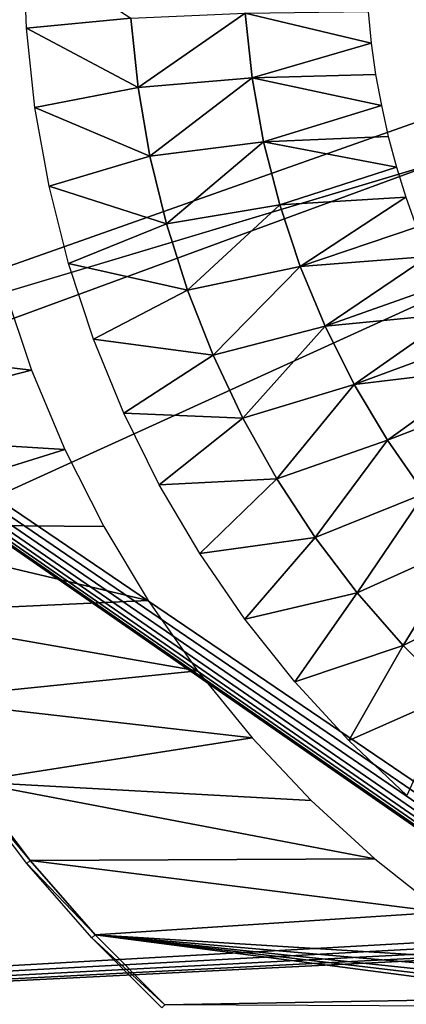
# Model space of a CAD drawing. Header units: millimetres. Extents: x -100 to 100, y -30 to 32.
# Tile 23 of 127: x -11.71 to -7.71, y -10.93 to -0.74. Entities that reach past the tile are written whole.
import ezdxf

# ---------------------------------------------------------------- set-up
doc = ezdxf.new("R2010")
doc.units = ezdxf.units.MM
doc.header["$LTSCALE"] = 81.481481
for name, color, linetype in [('3', 7, 'CONTINUOUS'), ('53', 7, 'CONTINUOUS'), ('6', 7, 'CONTINUOUS'), ('61', 7, 'CONTINUOUS'), ('62', 7, 'CONTINUOUS'), ('65', 7, 'CONTINUOUS'), ('68', 7, 'CONTINUOUS'), ('75', 7, 'CONTINUOUS'), ('79', 7, 'CONTINUOUS'), ('80', 7, 'CONTINUOUS'), ('81', 7, 'CONTINUOUS'), ('83', 7, 'CONTINUOUS')]:
    doc.layers.add(name, color=color, linetype=linetype)

msp = doc.modelspace()

# ---------------------------------------------------------------- linework, layer by layer
at = {"layer": '3', "color": 7, "linetype": 'Continuous'}
for points in [[(-100, 30, -2), (100, 30, -2), (-100, -30, -2), (-100, 30, -2)], [(-100, -30, -2), (100, 30, -2), (100, -30, -2), (-100, -30, -2)]]:
    msp.add_3dface(points, dxfattribs=at)
at = {"layer": '53', "color": 7, "linetype": 'Continuous'}
for points in [[(79, 27.8, 669.2), (-79, 27.8, 669.2), (79, -27.8, 669.2), (79, 27.8, 669.2)], [(79, -27.8, 669.2), (-79, 27.8, 669.2), (-79, -27.8, 669.2), (79, -27.8, 669.2)]]:
    msp.add_3dface(points, dxfattribs=at)
at = {"layer": '6', "color": 7, "linetype": 'Continuous'}
for points in [[(-98, -28), (98, -28), (-98, 28), (-98, -28)], [(-98, 28), (98, -28), (98, 28), (-98, 28)]]:
    msp.add_3dface(points, dxfattribs=at)
at = {"layer": '61', "color": 7, "linetype": 'Continuous'}
for points in [[(51, 23, 14), (51, -23, 14), (-50, -23, 14), (51, 23, 14)], [(-50, 23, 14), (51, 23, 14), (-50, -23, 14), (-50, 23, 14)]]:
    msp.add_3dface(points, dxfattribs=at)
at = {"layer": '62', "color": 7, "linetype": 'Continuous'}
for points in [[(-50, -23, 18), (51, -23, 18), (-50, 23, 18), (-50, -23, 18)], [(-50, 23, 18), (51, -23, 18), (51, 23, 18), (-50, 23, 18)]]:
    msp.add_3dface(points, dxfattribs=at)
at = {"layer": '65', "linetype": 'Continuous'}
for points in [[(-38, 12, 3.1), (-38, -12, 3.1), (-6.021, -10.198, 3.1), (-38, 12, 3.1)], [(-6.349, 9.488, 3.1), (-38, 12, 3.1), (-6.349, -9.488, 3.1), (-6.349, 9.488, 3.1)], [(-6.349, -9.488, 3.1), (-38, 12, 3.1), (-6.346, -9.604, 3.1), (-6.349, -9.488, 3.1)], [(-6.346, -9.604, 3.1), (-38, 12, 3.1), (-6.328, -9.718, 3.1), (-6.346, -9.604, 3.1)], [(-6.328, -9.718, 3.1), (-38, 12, 3.1), (-6.294, -9.829, 3.1), (-6.328, -9.718, 3.1)], [(-6.294, -9.829, 3.1), (-38, 12, 3.1), (-6.246, -9.934, 3.1), (-6.294, -9.829, 3.1)], [(-6.246, -9.934, 3.1), (-38, 12, 3.1), (-6.183, -10.032, 3.1), (-6.246, -9.934, 3.1)], [(-6.183, -10.032, 3.1), (-38, 12, 3.1), (-6.108, -10.12, 3.1), (-6.183, -10.032, 3.1)], [(-6.108, -10.12, 3.1), (-38, 12, 3.1), (-6.021, -10.198, 3.1), (-6.108, -10.12, 3.1)], [(-38, -12, 3.1), (-5.925, -10.262, 3.1), (-6.021, -10.198, 3.1), (-38, -12, 3.1)], [(-5.925, -10.262, 3.1), (-38, -12, 3.1), (-5.821, -10.313, 3.1), (-5.925, -10.262, 3.1)], [(-5.821, -10.313, 3.1), (-38, -12, 3.1), (-5.711, -10.35, 3.1), (-5.821, -10.313, 3.1)], [(-5.711, -10.35, 3.1), (-38, -12, 3.1), (-5.597, -10.371, 3.1), (-5.711, -10.35, 3.1)], [(-38, -12, 3.1), (46, -16, 3.1), (-5.597, -10.371, 3.1), (-38, -12, 3.1)]]:
    msp.add_3dface(points, dxfattribs=at)
at = {"layer": '68', "color": 253, "linetype": 'Continuous', "true_color": 0xaab4c3}
for points in [[(-11.639, -0.825, 10.8), (-11.669, 0, 10.8), (-10.558, -0.721, 8.846), (-11.639, -0.825, 10.8)], [(-10.484, -1.439, 8.846), (-10.558, -0.721, 8.846), (-9.377, -0.672, 6.943), (-10.484, -1.439, 8.846)], [(-9.305, -1.34, 6.943), (-10.484, -1.439, 8.846), (-9.377, -0.672, 6.943), (-9.305, -1.34, 6.943)], [(-8.072, -0.98, 5.1), (-9.377, -0.672, 6.943), (-8.105, -0.654, 5.1), (-8.072, -0.98, 5.1)], [(-9.305, -1.34, 6.943), (-9.377, -0.672, 6.943), (-8.072, -0.98, 5.1), (-9.305, -1.34, 6.943)], [(-10.484, -1.439, 8.846), (-11.639, -0.825, 10.8), (-10.558, -0.721, 8.846), (-10.484, -1.439, 8.846)], [(-11.552, -1.647, 10.8), (-11.639, -0.825, 10.8), (-10.484, -1.439, 8.846), (-11.552, -1.647, 10.8)], [(-8.026, -1.304, 5.1), (-9.305, -1.34, 6.943), (-8.072, -0.98, 5.1), (-8.026, -1.304, 5.1)], [(-7.967, -1.626, 5.1), (-9.305, -1.34, 6.943), (-8.026, -1.304, 5.1), (-7.967, -1.626, 5.1)], [(-10.362, -2.15, 8.846), (-10.484, -1.439, 8.846), (-9.305, -1.34, 6.943), (-10.362, -2.15, 8.846)], [(-9.186, -2.001, 6.943), (-10.362, -2.15, 8.846), (-9.305, -1.34, 6.943), (-9.186, -2.001, 6.943)], [(-9.186, -2.001, 6.943), (-9.305, -1.34, 6.943), (-7.967, -1.626, 5.1), (-9.186, -2.001, 6.943)], [(-10.362, -2.15, 8.846), (-11.552, -1.647, 10.8), (-10.484, -1.439, 8.846), (-10.362, -2.15, 8.846)], [(-7.895, -1.946, 5.1), (-9.186, -2.001, 6.943), (-7.967, -1.626, 5.1), (-7.895, -1.946, 5.1)], [(-11.406, -2.46, 10.8), (-11.552, -1.647, 10.8), (-10.362, -2.15, 8.846), (-11.406, -2.46, 10.8)], [(-10.191, -2.851, 8.846), (-10.362, -2.15, 8.846), (-9.186, -2.001, 6.943), (-10.191, -2.851, 8.846)], [(-9.019, -2.652, 6.943), (-10.191, -2.851, 8.846), (-9.186, -2.001, 6.943), (-9.019, -2.652, 6.943)], [(-7.811, -2.262, 5.1), (-9.186, -2.001, 6.943), (-7.895, -1.946, 5.1), (-7.811, -2.262, 5.1)], [(-9.019, -2.652, 6.943), (-9.186, -2.001, 6.943), (-7.811, -2.262, 5.1), (-9.019, -2.652, 6.943)], [(-10.191, -2.851, 8.846), (-11.406, -2.46, 10.8), (-10.362, -2.15, 8.846), (-10.191, -2.851, 8.846)], [(-7.713, -2.575, 5.1), (-9.019, -2.652, 6.943), (-7.811, -2.262, 5.1), (-7.713, -2.575, 5.1)], [(-11.204, -3.261, 10.8), (-11.406, -2.46, 10.8), (-10.191, -2.851, 8.846), (-11.204, -3.261, 10.8)], [(-8.807, -3.29, 6.943), (-9.019, -2.652, 6.943), (-7.713, -2.575, 5.1), (-8.807, -3.29, 6.943)], [(-7.603, -2.883, 5.1), (-8.807, -3.29, 6.943), (-7.713, -2.575, 5.1), (-7.603, -2.883, 5.1)], [(-9.973, -3.538, 8.846), (-10.191, -2.851, 8.846), (-9.019, -2.652, 6.943), (-9.973, -3.538, 8.846)], [(-8.807, -3.29, 6.943), (-9.973, -3.538, 8.846), (-9.019, -2.652, 6.943), (-8.807, -3.29, 6.943)], [(-9.973, -3.538, 8.846), (-11.204, -3.261, 10.8), (-10.191, -2.851, 8.846), (-9.973, -3.538, 8.846)], [(-7.481, -3.187, 5.1), (-8.807, -3.29, 6.943), (-7.603, -2.883, 5.1), (-7.481, -3.187, 5.1)], [(-8.549, -3.91, 6.943), (-8.807, -3.29, 6.943), (-7.481, -3.187, 5.1), (-8.549, -3.91, 6.943)], [(-7.347, -3.486, 5.1), (-8.549, -3.91, 6.943), (-7.481, -3.187, 5.1), (-7.347, -3.486, 5.1)], [(-10.945, -4.045, 10.8), (-11.204, -3.261, 10.8), (-9.973, -3.538, 8.846), (-10.945, -4.045, 10.8)], [(-9.709, -4.209, 8.846), (-9.973, -3.538, 8.846), (-8.807, -3.29, 6.943), (-9.709, -4.209, 8.846)], [(-8.549, -3.91, 6.943), (-9.709, -4.209, 8.846), (-8.807, -3.29, 6.943), (-8.549, -3.91, 6.943)], [(-9.709, -4.209, 8.846), (-10.945, -4.045, 10.8), (-9.973, -3.538, 8.846), (-9.709, -4.209, 8.846)], [(-7.2, -3.779, 5.1), (-8.549, -3.91, 6.943), (-7.347, -3.486, 5.1), (-7.2, -3.779, 5.1)], [(-8.248, -4.511, 6.943), (-8.549, -3.91, 6.943), (-7.2, -3.779, 5.1), (-8.248, -4.511, 6.943)], [(-7.042, -4.066, 5.1), (-8.248, -4.511, 6.943), (-7.2, -3.779, 5.1), (-7.042, -4.066, 5.1)], [(-9.4, -4.861, 8.846), (-9.709, -4.209, 8.846), (-8.549, -3.91, 6.943), (-9.4, -4.861, 8.846)], [(-8.248, -4.511, 6.943), (-9.4, -4.861, 8.846), (-8.549, -3.91, 6.943), (-8.248, -4.511, 6.943)], [(-10.631, -4.809, 10.8), (-10.945, -4.045, 10.8), (-9.709, -4.209, 8.846), (-10.631, -4.809, 10.8)], [(-6.873, -4.346, 5.1), (-8.248, -4.511, 6.943), (-7.042, -4.066, 5.1), (-6.873, -4.346, 5.1)], [(-9.4, -4.861, 8.846), (-10.631, -4.809, 10.8), (-9.709, -4.209, 8.846), (-9.4, -4.861, 8.846)], [(-7.905, -5.089, 6.943), (-8.248, -4.511, 6.943), (-6.873, -4.346, 5.1), (-7.905, -5.089, 6.943)], [(-6.692, -4.619, 5.1), (-7.905, -5.089, 6.943), (-6.873, -4.346, 5.1), (-6.692, -4.619, 5.1)], [(-9.047, -5.49, 8.846), (-9.4, -4.861, 8.846), (-8.248, -4.511, 6.943), (-9.047, -5.49, 8.846)], [(-7.905, -5.089, 6.943), (-9.047, -5.49, 8.846), (-8.248, -4.511, 6.943), (-7.905, -5.089, 6.943)], [(-7.521, -5.64, 6.943), (-7.905, -5.089, 6.943), (-6.692, -4.619, 5.1), (-7.521, -5.64, 6.943)], [(-10.265, -5.549, 10.8), (-10.631, -4.809, 10.8), (-9.4, -4.861, 8.846), (-10.265, -5.549, 10.8)], [(-9.047, -5.49, 8.846), (-10.265, -5.549, 10.8), (-9.4, -4.861, 8.846), (-9.047, -5.49, 8.846)], [(-8.651, -6.094, 8.846), (-9.047, -5.49, 8.846), (-7.905, -5.089, 6.943), (-8.651, -6.094, 8.846)], [(-7.521, -5.64, 6.943), (-8.651, -6.094, 8.846), (-7.905, -5.089, 6.943), (-7.521, -5.64, 6.943)], [(-9.846, -6.262, 10.8), (-10.265, -5.549, 10.8), (-9.047, -5.49, 8.846), (-9.846, -6.262, 10.8)], [(-8.651, -6.094, 8.846), (-9.846, -6.262, 10.8), (-9.047, -5.49, 8.846), (-8.651, -6.094, 8.846)], [(-8.216, -6.669, 8.846), (-8.651, -6.094, 8.846), (-7.521, -5.64, 6.943), (-8.216, -6.669, 8.846)], [(-7.099, -6.163, 6.943), (-8.216, -6.669, 8.846), (-7.521, -5.64, 6.943), (-7.099, -6.163, 6.943)], [(-9.379, -6.942, 10.8), (-9.846, -6.262, 10.8), (-8.651, -6.094, 8.846), (-9.379, -6.942, 10.8)], [(-8.216, -6.669, 8.846), (-9.379, -6.942, 10.8), (-8.651, -6.094, 8.846), (-8.216, -6.669, 8.846)], [(-7.743, -7.213, 8.846), (-8.216, -6.669, 8.846), (-7.099, -6.163, 6.943), (-7.743, -7.213, 8.846)], [(-6.641, -6.655, 6.943), (-7.743, -7.213, 8.846), (-7.099, -6.163, 6.943), (-6.641, -6.655, 6.943)], [(-8.864, -7.588, 10.8), (-9.379, -6.942, 10.8), (-8.216, -6.669, 8.846), (-8.864, -7.588, 10.8)], [(-7.743, -7.213, 8.846), (-8.864, -7.588, 10.8), (-8.216, -6.669, 8.846), (-7.743, -7.213, 8.846)], [(-7.233, -7.724, 8.846), (-7.743, -7.213, 8.846), (-6.641, -6.655, 6.943), (-7.233, -7.724, 8.846)], [(-8.305, -8.197, 10.8), (-8.864, -7.588, 10.8), (-7.743, -7.213, 8.846), (-8.305, -8.197, 10.8)], [(-7.233, -7.724, 8.846), (-8.305, -8.197, 10.8), (-7.743, -7.213, 8.846), (-7.233, -7.724, 8.846)], [(-7.704, -8.764, 10.8), (-8.305, -8.197, 10.8), (-7.233, -7.724, 8.846), (-7.704, -8.764, 10.8)]]:
    msp.add_3dface(points, dxfattribs=at)
at = {"layer": '75', "linetype": 'Continuous'}
for points in [[(-79.5, -27.215, 665.5), (-79.5, 29, 665.5), (79.5, 29, 665.5), (-79.5, -27.215, 665.5)], [(79.5, -27.215, 665.5), (-79.5, -27.215, 665.5), (79.5, 29, 665.5), (79.5, -27.215, 665.5)]]:
    msp.add_3dface(points, dxfattribs=at)
at = {"layer": '79', "color": 253, "linetype": 'Continuous', "true_color": 0xaab4c3}
for points in [[(-11.586, -4.363, 12.2), (-14.401, -4.035, 12.2), (-11.87, -3.518, 12.2), (-11.586, -4.363, 12.2)], [(-14.092, -5.008, 12.2), (-14.401, -4.035, 12.2), (-11.586, -4.363, 12.2), (-14.092, -5.008, 12.2)], [(-11.242, -5.186, 12.2), (-14.092, -5.008, 12.2), (-11.586, -4.363, 12.2), (-11.242, -5.186, 12.2)], [(-13.718, -5.958, 12.2), (-14.092, -5.008, 12.2), (-11.242, -5.186, 12.2), (-13.718, -5.958, 12.2)], [(-10.84, -5.982, 12.2), (-13.718, -5.958, 12.2), (-11.242, -5.186, 12.2), (-10.84, -5.982, 12.2)], [(-13.279, -6.881, 12.2), (-13.718, -5.958, 12.2), (-10.381, -6.747, 12.2), (-13.279, -6.881, 12.2)], [(-10.381, -6.747, 12.2), (-13.718, -5.958, 12.2), (-10.84, -5.982, 12.2), (-10.381, -6.747, 12.2)], [(-9.868, -7.476, 12.2), (-13.279, -6.881, 12.2), (-10.381, -6.747, 12.2), (-9.868, -7.476, 12.2)], [(-12.778, -7.771, 12.2), (-13.279, -6.881, 12.2), (-9.868, -7.476, 12.2), (-12.778, -7.771, 12.2)], [(-9.305, -8.167, 12.2), (-12.778, -7.771, 12.2), (-9.868, -7.476, 12.2), (-9.305, -8.167, 12.2)], [(-12.218, -8.625, 12.2), (-12.778, -7.771, 12.2), (-9.305, -8.167, 12.2), (-12.218, -8.625, 12.2)], [(-8.693, -8.816, 12.2), (-12.218, -8.625, 12.2), (-9.305, -8.167, 12.2), (-8.693, -8.816, 12.2)], [(-11.601, -9.438, 12.2), (-12.218, -8.625, 12.2), (-8.036, -9.419, 12.2), (-11.601, -9.438, 12.2)], [(-8.036, -9.419, 12.2), (-12.218, -8.625, 12.2), (-8.693, -8.816, 12.2), (-8.036, -9.419, 12.2)], [(-7.337, -9.973, 12.2), (-11.601, -9.438, 12.2), (-8.036, -9.419, 12.2), (-7.337, -9.973, 12.2)], [(-10.93, -10.208, 12.2), (-11.601, -9.438, 12.2), (-7.337, -9.973, 12.2), (-10.93, -10.208, 12.2)], [(-6.6, -10.475, 12.2), (-10.93, -10.208, 12.2), (-7.337, -9.973, 12.2), (-6.6, -10.475, 12.2)], [(-10.208, -10.93, 12.2), (-10.93, -10.208, 12.2), (-5.97, -10.856, 12.2), (-10.208, -10.93, 12.2)], [(-5.97, -10.856, 12.2), (-10.93, -10.208, 12.2), (-6.132, -10.776, 12.2), (-5.97, -10.856, 12.2)], [(-6.132, -10.776, 12.2), (-10.93, -10.208, 12.2), (-6.266, -10.699, 12.2), (-6.132, -10.776, 12.2)], [(-6.266, -10.699, 12.2), (-10.93, -10.208, 12.2), (-6.415, -10.599, 12.2), (-6.266, -10.699, 12.2)], [(-6.415, -10.599, 12.2), (-10.93, -10.208, 12.2), (-6.6, -10.475, 12.2), (-6.415, -10.599, 12.2)], [(-5.772, -10.953, 12.2), (-10.208, -10.93, 12.2), (-5.97, -10.856, 12.2), (-5.772, -10.953, 12.2)]]:
    msp.add_3dface(points, dxfattribs=at)
at = {"layer": '80', "color": 253, "linetype": 'Continuous', "true_color": 0xaab4c3}
for points in [[(-12.218, -8.625, 12.2), (-11.601, -9.438, 12.2), (-12.255, -8.651, 13.5), (-12.218, -8.625, 12.2)], [(-12.255, -8.651, 13.5), (-11.601, -9.438, 12.2), (-11.637, -9.467, 13.5), (-12.255, -8.651, 13.5)], [(-11.601, -9.438, 12.2), (-10.93, -10.208, 12.2), (-11.637, -9.467, 13.5), (-11.601, -9.438, 12.2)], [(-11.637, -9.467, 13.5), (-10.93, -10.208, 12.2), (-10.963, -10.239, 13.5), (-11.637, -9.467, 13.5)], [(-10.93, -10.208, 12.2), (-10.208, -10.93, 12.2), (-10.963, -10.239, 13.5), (-10.93, -10.208, 12.2)], [(-10.963, -10.239, 13.5), (-10.208, -10.93, 12.2), (-10.239, -10.963, 13.5), (-10.963, -10.239, 13.5)]]:
    msp.add_3dface(points, dxfattribs=at)
at = {"layer": '81', "linetype": 'Continuous'}
for points in [[(-79.5, 28.215, 21.136), (-60.328, 28.102, 22.383), (79.5, -30.203, 663.728), (-79.5, 28.215, 21.136)], [(-79.5, -30.203, 663.728), (-79.5, 28.215, 21.136), (79.5, -30.203, 663.728), (-79.5, -30.203, 663.728)], [(-60.328, 28.102, 22.383), (-60.172, 28.102, 22.383), (79.5, -30.203, 663.728), (-60.328, 28.102, 22.383)], [(-60.172, 28.102, 22.383), (60.172, 28.102, 22.383), (79.5, -30.203, 663.728), (-60.172, 28.102, 22.383)]]:
    msp.add_3dface(points, dxfattribs=at)
at = {"layer": '83', "linetype": 'Continuous'}
for points in [[(79.5, 29.709, 21.272), (60.34, 29.608, 22.383), (-79.5, -28.709, 663.864), (79.5, 29.709, 21.272)], [(79.5, -28.709, 663.864), (79.5, 29.709, 21.272), (-79.5, -28.709, 663.864), (79.5, -28.709, 663.864)], [(60.182, 29.608, 22.384), (-60.182, 29.608, 22.384), (-79.5, -28.709, 663.864), (60.182, 29.608, 22.384)], [(60.34, 29.608, 22.383), (60.182, 29.608, 22.384), (-79.5, -28.709, 663.864), (60.34, 29.608, 22.383)]]:
    msp.add_3dface(points, dxfattribs=at)

doc.saveas('drawing.dxf')
